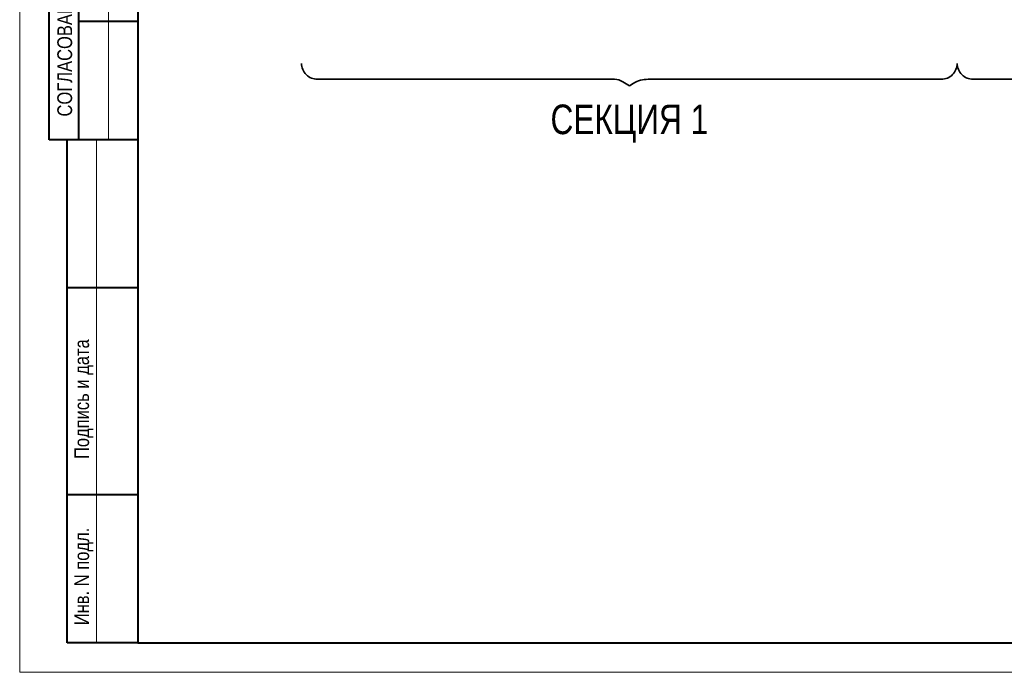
# Model space of a CAD drawing. Extents: x -8631841 to -8525813, y 4017860 to 4564755.
# Tile 11 of 112: x -8612184 to -8578889, y 4098199 to 4120265. Entities that reach past the tile are written whole.
import ezdxf

# ---------------------------------------------------------------- set-up
doc = ezdxf.new("R2010")
doc.units = 0
doc.header["$LTSCALE"] = 1000
doc.header["$MEASUREMENT"] = 0
for name, color, linetype, lineweight in [('Разрез реновация_Рабочий лист (1)_2_S - общая площадь_Ном._пера__1', 7, 'Continuous', 0), ('СК-200-Р(амка)', 7, 'Continuous', 40), ('СК-210-Р-РАМКА ЛИНИИ ТОНКИЕ', 7, 'Continuous', 15), ('СК-400-Т(екст)', 7, 'Continuous', 20)]:
    doc.layers.add(name, color=color, linetype=linetype, lineweight=lineweight)
doc.styles.add('RUSS', font='arial.ttf', dxfattribs={"width": 0.8})

msp = doc.modelspace()

# ---------------------------------------------------------------- linework, layer by layer
at = {"layer": 'Разрез реновация_Рабочий лист (1)_2_S - общая площадь_Ном._пера__1', "color": 7, "linetype": 'Continuous', "lineweight": 35, "flags": 128}
for points in [[(-8602652, 4118788.7, 0.4142136), (-8602113.9, 4118250.7), (-8592071.2, 4118250.7, -0.1418046), (-8591783.8, 4118167.5), (-8591566.9, 4118030.5)], [(-8591566.9, 4118030.5), (-8591435.2, 4118109.9, -0.1365629), (-8590929.4, 4118250.7), (-8581019.9, 4118250.7, 0.4142136), (-8580481.8, 4118788.7)], [(-8580481.8, 4118788.7, 0.4142136), (-8579943.8, 4118250.7), (-8569306.8, 4118250.7, -0.1418046), (-8569019.4, 4118167.5), (-8568802.5, 4118030.5)]]:
    msp.add_lwpolyline(points, format="xyb", dxfattribs=at)
at = {"layer": 'СК-200-Р(амка)'}
for p, q in [((-8608183.8, 4156599.2), (-8608183.8, 4099199.2)), ((-8611183.8, 4116199.2), (-8611183.8, 4142199.2)), ((-8610183.8, 4116199.2), (-8610183.8, 4142199.2)), ((-8608183.8, 4120199.2), (-8610183.8, 4120199.2)), ((-8608183.8, 4116199.2), (-8611183.8, 4116199.2)), ((-8610583.8, 4099199.2), (-8610583.8, 4116199.2)), ((-8608183.8, 4111199.2), (-8610583.8, 4111199.2)), ((-8608183.8, 4104199.2), (-8610583.8, 4104199.2)), ((-8608183.8, 4099199.2), (-8529183.8, 4099199.2))]:
    msp.add_line(p, q, dxfattribs=at)
at = {"layer": 'СК-210-Р-РАМКА ЛИНИИ ТОНКИЕ'}
for p, q in [((-8612183.8, 4098199.2), (-8612183.8, 4157599.2)), ((-8609183.8, 4116199.2), (-8609183.8, 4142199.2)), ((-8609583.8, 4099199.2), (-8609583.8, 4116199.2)), ((-8528183.8, 4098199.2), (-8612183.8, 4098199.2))]:
    msp.add_line(p, q, dxfattribs=at)
at = {"layer": 'СК-210-Р-РАМКА ЛИНИИ ТОНКИЕ', "lineweight": 40, "ltscale": 2}
msp.add_line((-8608183.8, 4099199.2), (-8610583.8, 4099199.2), dxfattribs=at)

# ---------------------------------------------------------------- texts
at = {"layer": 'СК-200-Р(амка)', "style": 'RUSS', "width": 0.8}
for s, p in [('СОГЛАСОВАНО', (-8610411.1, 4116991.5)), ('Подпись и дата', (-8609838.6, 4105410.5)), ('Инв. N подл.', (-8609838.6, 4099790.9))]:
    msp.add_text(s, height=500, rotation=90, dxfattribs=at).set_placement(p)
at = {"layer": 'СК-400-Т(екст)', "color": 7, "insert": (-8591566.9, 4116105.8), "char_height": 1000, "attachment_point": 8, "style": 'RUSS'}
msp.add_mtext('\\A1;\\pxqc;{\\fCentury Gothic|b0|i0|c204|p34;СЕКЦИЯ \\fCentury Gothic|b0|i0|c0|p34;1}', dxfattribs=at)

doc.saveas('drawing.dxf')
